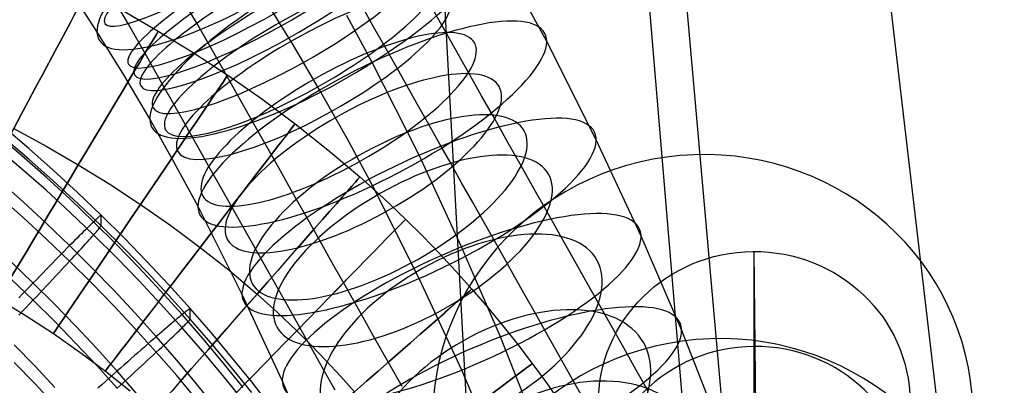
# Model space of a CAD drawing. Extents: x -1634 to -184, y -278 to 263.
# Tile 240 of 242: x -262 to -198, y 135 to 158. Entities that reach past the tile are written whole.
import ezdxf

# ---------------------------------------------------------------- set-up
doc = ezdxf.new("R2010")
doc.units = 0
doc.layers.add('PREDEFINITO', color=7, linetype='CONTINUOUS')

msp = doc.modelspace()

# ---------------------------------------------------------------- linework, layer by layer
at = {"layer": 'PREDEFINITO'}
for p, q in [((-224.95, 229.6, 5.078), (-214.599, 112.857, 515.816)), ((-237.397, 216.756, 5.078), (-230.854, 96.961, 512.392)), ((-212.386, 216.756, 5.078), (-198.344, 97.108, 511.767)), ((-224.833, 203.905, 5.078), (-214.599, 81.211, 508.344)), ((-256.556, 157.712, 713.651), (-258.385, 160.533, 714.594)), ((-243.976, 156.86, 726.536), (-245.83, 159.861, 727.538)), ((-227.703, 157.065, 713.417), (-229.429, 160.275, 714.489)), ((-254.601, 158.289, 685.644), (-255.351, 159.553, 685.886)), ((-250.152, 158.243, 699.068), (-250.999, 159.67, 699.341)), ((-238.808, 158.017, 679.891), (-239.526, 159.289, 680.301)), ((-234.432, 158.103, 693.441), (-235.271, 159.588, 693.88)), ((-254.894, 159.05, 299.36), (-252.621, 157.73, 299.36)), ((-238.895, 155.723, 699.8), (-240.519, 158.743, 700.808)), ((-253.49, 156.343, 685.242), (-254.601, 158.289, 685.644)), ((-248.875, 156.005, 698.605), (-250.152, 158.243, 699.068)), ((-238.095, 156.754, 679.45), (-238.808, 158.017, 679.891)), ((-233.576, 156.586, 692.952), (-234.432, 158.103, 693.441)), ((-254.832, 154.922, 712.72), (-256.556, 157.712, 713.651)), ((-252.621, 157.73, 299.36), (-250.38, 156.349, 299.359)), ((-242.186, 153.824, 725.522), (-243.976, 156.86, 726.536)), ((-237.387, 155.499, 678.978), (-238.095, 156.754, 679.45)), ((-224.524, 150.756, 711.313), (-227.703, 157.065, 713.417)), ((-252.367, 154.356, 684.766), (-253.49, 156.343, 685.242)), ((-250.38, 156.349, 299.359), (-248.164, 154.899, 299.359)), ((-232.725, 155.079, 692.425), (-233.576, 156.586, 692.952)), ((-247.546, 153.653, 698.043), (-248.875, 156.005, 698.605)), ((-235.894, 149.767, 697.813), (-238.895, 155.723, 699.8)), ((-236.684, 154.253, 678.474), (-237.387, 155.499, 678.978)), ((-253.165, 152.094, 711.775), (-254.832, 154.922, 712.72)), ((-248.164, 154.899, 299.359), (-245.986, 153.381, 299.359)), ((-231.88, 153.581, 691.862), (-232.725, 155.079, 692.425)), ((-251.623, 153.038, 684.41), (-252.367, 154.356, 684.766)), ((-235.969, 152.986, 677.927), (-236.684, 154.253, 678.474)), ((-246.666, 152.093, 697.621), (-247.546, 153.653, 698.043)), ((-240.504, 150.835, 724.524), (-242.186, 153.824, 725.522)), ((-231.041, 152.094, 691.261), (-231.88, 153.581, 691.862)), ((-250.883, 151.727, 684.021), (-251.623, 153.038, 684.41)), ((-245.986, 153.381, 299.359), (-243.842, 151.789, 299.359)), ((-235.26, 151.73, 677.347), (-235.969, 152.986, 677.927)), ((-251.594, 149.302, 710.843), (-253.165, 152.094, 711.775)), ((-250.126, 150.387, 683.589), (-250.883, 151.727, 684.021)), ((-245.789, 150.541, 697.161), (-246.666, 152.093, 697.621)), ((-243.842, 151.789, 299.359), (-241.74, 150.121, 299.359)), ((-234.558, 150.485, 676.736), (-235.26, 151.73, 677.347)), ((-230.188, 150.583, 690.607), (-231.041, 152.094, 691.261)), ((-261.391, 149.745, 434.373), (-262.984, 151.101, 434.342)), ((-260.935, 150.197, 430.681), (-262.539, 151.56, 430.65)), ((-261.891, 151.484, 289.36), (-259.808, 150.341, 289.36)), ((-261.89, 151.484, 309.36), (-259.808, 150.341, 309.36)), ((-260.935, 149.519, 400.688), (-262.539, 150.883, 400.657)), ((-249.374, 149.055, 683.124), (-250.126, 150.387, 683.589)), ((-244.894, 148.955, 696.65), (-245.789, 150.541, 697.161)), ((-238.881, 147.817, 723.517), (-240.504, 150.835, 724.524)), ((-233.862, 149.252, 676.093), (-234.558, 150.485, 676.736)), ((-229.342, 149.084, 689.916), (-230.188, 150.583, 690.607)), ((-221.649, 144.567, 709.249), (-224.524, 150.756, 711.313)), ((-261.391, 148.902, 397.02), (-262.984, 150.257, 396.99)), ((-259.824, 148.36, 434.404), (-261.391, 149.745, 434.373)), ((-259.358, 148.802, 430.712), (-260.935, 150.197, 430.681)), ((-259.808, 150.341, 289.36), (-257.754, 149.148, 289.36)), ((-259.808, 150.341, 309.36), (-257.753, 149.148, 309.36)), ((-241.74, 150.121, 299.359), (-239.683, 148.375, 299.358)), ((-233.163, 143.887, 695.853), (-235.894, 149.767, 697.813)), ((-259.358, 148.125, 400.72), (-260.935, 149.519, 400.688)), ((-257.754, 149.148, 289.36), (-255.739, 147.907, 289.36)), ((-257.753, 149.148, 309.36), (-255.739, 147.906, 309.36)), ((-250.074, 146.475, 709.9), (-251.594, 149.302, 710.843)), ((-233.159, 148.006, 675.404), (-233.862, 149.252, 676.093)), ((-228.504, 147.599, 689.186), (-229.342, 149.084, 689.916)), ((-259.824, 147.517, 397.052), (-261.391, 148.902, 397.02)), ((-257.808, 147.378, 430.744), (-259.358, 148.802, 430.712)), ((-248.628, 147.732, 682.626), (-249.374, 149.055, 683.124)), ((-244.004, 147.379, 696.099), (-244.894, 148.955, 696.65)), ((-261.3, 146.77, 437.831), (-262.834, 148.127, 437.8)), ((-258.284, 146.945, 434.436), (-259.824, 148.36, 434.404)), ((-257.808, 146.701, 400.752), (-259.358, 148.125, 400.72)), ((-255.739, 147.907, 289.36), (-253.76, 146.611, 289.359)), ((-255.739, 147.906, 309.36), (-253.759, 146.611, 309.359)), ((-239.683, 148.375, 299.358), (-238.203, 147.04, 299.358)), ((-232.464, 146.773, 674.684), (-233.159, 148.006, 675.404)), ((-258.284, 146.101, 397.083), (-259.824, 147.517, 397.052)), ((-256.286, 145.925, 430.777), (-257.808, 147.378, 430.744)), ((-247.886, 146.418, 682.095), (-248.628, 147.732, 682.626)), ((-243.121, 145.814, 695.51), (-244.004, 147.379, 696.099)), ((-235.882, 141.863, 721.531), (-238.881, 147.817, 723.517)), ((-227.674, 146.127, 688.42), (-228.504, 147.599, 689.186)), ((-261.3, 145.773, 393.7), (-262.834, 147.131, 393.669)), ((-259.792, 145.383, 437.862), (-261.3, 146.77, 437.831)), ((-256.771, 145.501, 434.468), (-258.284, 146.945, 434.436)), ((-256.286, 145.247, 400.785), (-257.808, 146.701, 400.752)), ((-253.76, 146.611, 289.359), (-251.824, 145.263, 289.359)), ((-253.759, 146.611, 309.359), (-251.823, 145.262, 309.359)), ((-238.203, 147.04, 299.358), (-236.757, 145.666, 299.358)), ((-231.777, 145.555, 673.931), (-232.464, 146.773, 674.684)), ((-256.771, 144.657, 397.116), (-258.284, 146.101, 397.083)), ((-256.29, 145.928, 431.118), (-256.302, 145.923, 431.46)), ((-256.286, 145.925, 430.777), (-256.29, 145.928, 431.118)), ((-254.816, 144.467, 430.81), (-256.286, 145.925, 430.777)), ((-256.286, 145.247, 400.785), (-256.286, 145.925, 430.777)), ((-247.252, 140.873, 708.031), (-250.074, 146.475, 709.9)), ((-247.133, 145.082, 681.518), (-247.886, 146.418, 682.095)), ((-226.836, 144.641, 687.598), (-227.674, 146.127, 688.42)), ((-259.792, 144.387, 393.731), (-261.3, 145.773, 393.7)), ((-258.31, 143.968, 437.894), (-259.792, 145.383, 437.862)), ((-256.956, 145.322, 435.086), (-257.061, 145.219, 435.395)), ((-256.858, 145.417, 434.773), (-256.956, 145.322, 435.086)), ((-256.768, 145.504, 434.456), (-256.858, 145.417, 434.773)), ((-255.31, 144.052, 434.501), (-256.771, 145.501, 434.468)), ((-256.685, 145.583, 434.134), (-256.768, 145.504, 434.456)), ((-256.61, 145.655, 433.809), (-256.685, 145.583, 434.134)), ((-256.542, 145.718, 433.48), (-256.61, 145.655, 433.809)), ((-256.482, 145.773, 433.149), (-256.542, 145.718, 433.48)), ((-256.43, 145.82, 432.814), (-256.482, 145.773, 433.149)), ((-256.386, 145.858, 432.478), (-256.43, 145.82, 432.814)), ((-256.35, 145.888, 432.14), (-256.386, 145.858, 432.478)), ((-256.322, 145.91, 431.8), (-256.35, 145.888, 432.14)), ((-256.302, 145.923, 431.46), (-256.322, 145.91, 431.8)), ((-242.243, 144.259, 694.882), (-243.121, 145.814, 695.51)), ((-236.757, 145.666, 299.358), (-235.66, 144.575, 299.358)), ((-231.099, 144.352, 673.148), (-231.777, 145.555, 673.931)), ((-257.551, 144.733, 436.572), (-257.69, 144.593, 436.851)), ((-257.418, 144.865, 436.287), (-257.551, 144.733, 436.572)), ((-257.292, 144.99, 435.995), (-257.418, 144.865, 436.287)), ((-257.173, 145.108, 435.698), (-257.292, 144.99, 435.995)), ((-257.061, 145.219, 435.395), (-257.173, 145.108, 435.698)), ((-256.858, 144.559, 396.815), (-256.768, 144.661, 397.129)), ((-256.768, 144.661, 397.129), (-256.685, 144.755, 397.446)), ((-256.685, 144.755, 397.446), (-256.61, 144.841, 397.768)), ((-256.61, 144.841, 397.768), (-256.542, 144.919, 398.094)), ((-256.542, 144.919, 398.094), (-256.482, 144.989, 398.422)), ((-256.482, 144.989, 398.422), (-256.43, 145.05, 398.754)), ((-256.43, 145.05, 398.754), (-256.386, 145.104, 399.088)), ((-256.386, 145.104, 399.088), (-256.35, 145.149, 399.425)), ((-256.35, 145.149, 399.425), (-256.322, 145.187, 399.763)), ((-256.322, 145.187, 399.763), (-256.302, 145.215, 400.103)), ((-256.302, 145.215, 400.103), (-256.29, 145.236, 400.443)), ((-256.29, 145.236, 400.443), (-256.286, 145.247, 400.785)), ((-254.816, 143.79, 400.818), (-256.286, 145.247, 400.785)), ((-251.824, 145.263, 289.359), (-249.931, 143.856, 289.359)), ((-251.823, 145.262, 309.359), (-249.929, 143.855, 309.359)), ((-246.385, 143.758, 680.907), (-247.133, 145.082, 681.518)), ((-258.31, 142.972, 393.763), (-259.792, 144.387, 393.731)), ((-258.146, 144.134, 437.645), (-258.31, 143.968, 437.894)), ((-257.988, 144.294, 437.387), (-258.146, 144.134, 437.645)), ((-257.836, 144.447, 437.123), (-257.988, 144.294, 437.387)), ((-257.69, 144.593, 436.851), (-257.836, 144.447, 437.123)), ((-257.418, 143.94, 395.328), (-257.292, 144.078, 395.614)), ((-257.292, 144.078, 395.614), (-257.173, 144.21, 395.906)), ((-257.173, 144.21, 395.906), (-257.061, 144.334, 396.204)), ((-257.061, 144.334, 396.204), (-256.956, 144.45, 396.507)), ((-256.956, 144.45, 396.507), (-256.858, 144.559, 396.815)), ((-255.31, 143.208, 397.149), (-256.771, 144.657, 397.116)), ((-253.877, 142.576, 434.535), (-255.31, 144.052, 434.501)), ((-253.373, 142.982, 430.843), (-254.816, 144.467, 430.81)), ((-241.351, 142.679, 694.199), (-242.243, 144.259, 694.882)), ((-235.66, 144.575, 299.358), (-234.587, 143.464, 299.357)), ((-230.417, 143.143, 672.319), (-231.099, 144.352, 673.148)), ((-226.006, 143.17, 686.739), (-226.836, 144.641, 687.598)), ((-219.043, 138.526, 707.237), (-221.649, 144.567, 709.249)), ((-258.835, 143.435, 438.592), (-259.021, 143.245, 438.807)), ((-258.655, 143.618, 438.368), (-258.835, 143.435, 438.592)), ((-258.48, 143.796, 438.135), (-258.655, 143.618, 438.368)), ((-258.31, 143.968, 437.894), (-258.48, 143.796, 438.135)), ((-256.879, 142.549, 437.926), (-258.31, 143.968, 437.894)), ((-257.988, 143.32, 394.255), (-257.836, 143.485, 394.512)), ((-257.836, 143.485, 394.512), (-257.69, 143.643, 394.777)), ((-257.69, 143.643, 394.777), (-257.551, 143.795, 395.049)), ((-257.551, 143.795, 395.049), (-257.418, 143.94, 395.328)), ((-253.373, 142.304, 400.851), (-254.816, 143.79, 400.818)), ((-249.931, 143.856, 289.359), (-248.083, 142.391, 289.359)), ((-249.929, 143.855, 309.359), (-248.082, 142.39, 309.359)), ((-245.645, 142.446, 680.262), (-246.385, 143.758, 680.907)), ((-234.587, 143.464, 299.357), (-233.537, 142.334, 299.357)), ((-230.67, 138.108, 693.928), (-233.163, 143.887, 695.853)), ((-214.274, 131.415, 526.652), (-214.388, 143.591, 478.158)), ((-214.388, 124.193, 473.287), (-214.388, 143.591, 478.158)), ((-260.653, 141.569, 440.176), (-262.087, 142.94, 440.145)), ((-259.406, 142.851, 439.21), (-259.606, 142.647, 439.397)), ((-259.211, 143.051, 439.014), (-259.406, 142.851, 439.21)), ((-259.021, 143.245, 438.807), (-259.211, 143.051, 439.014)), ((-258.655, 142.601, 393.305), (-258.48, 142.789, 393.53)), ((-258.48, 142.789, 393.53), (-258.31, 142.972, 393.763)), ((-258.31, 142.972, 393.763), (-258.146, 143.149, 394.005)), ((-256.879, 141.552, 393.795), (-258.31, 142.972, 393.763)), ((-258.146, 143.149, 394.005), (-257.988, 143.32, 394.255)), ((-253.877, 141.733, 397.182), (-255.31, 143.208, 397.149)), ((-251.958, 141.47, 430.878), (-253.373, 142.982, 430.843)), ((-229.746, 141.951, 671.458), (-230.417, 143.143, 672.319)), ((-225.187, 141.717, 685.841), (-226.006, 143.17, 686.739)), ((-260.017, 142.224, 439.742), (-260.229, 142.007, 439.898)), ((-259.81, 142.438, 439.574), (-260.017, 142.224, 439.742)), ((-259.606, 142.647, 439.397), (-259.81, 142.438, 439.574)), ((-259.211, 142.005, 392.686), (-259.021, 142.208, 392.883)), ((-259.021, 142.208, 392.883), (-258.835, 142.407, 393.09)), ((-258.835, 142.407, 393.09), (-258.655, 142.601, 393.305)), ((-255.475, 141.103, 437.959), (-256.879, 142.549, 437.926)), ((-252.471, 141.074, 434.568), (-253.877, 142.576, 434.535)), ((-251.958, 140.792, 400.885), (-253.373, 142.304, 400.851)), ((-248.083, 142.391, 289.359), (-246.286, 140.865, 289.359)), ((-248.082, 142.39, 309.359), (-246.284, 140.863, 309.359)), ((-244.912, 141.146, 679.585), (-245.645, 142.446, 680.262)), ((-240.467, 141.112, 693.476), (-241.351, 142.679, 694.199)), ((-233.537, 142.334, 299.357), (-232.511, 141.186, 299.357)), ((-260.653, 140.472, 391.592), (-262.087, 141.843, 391.561)), ((-260.661, 141.56, 440.181), (-260.882, 141.332, 440.306)), ((-260.443, 141.785, 440.045), (-260.661, 141.56, 440.181)), ((-259.268, 140.194, 440.207), (-260.653, 141.569, 440.176)), ((-260.229, 142.007, 439.898), (-260.443, 141.785, 440.045)), ((-259.81, 141.367, 392.154), (-259.606, 141.584, 392.321)), ((-259.606, 141.584, 392.321), (-259.406, 141.796, 392.499)), ((-259.406, 141.796, 392.499), (-259.211, 142.005, 392.686)), ((-255.475, 140.106, 393.828), (-256.879, 141.552, 393.795)), ((-252.471, 140.23, 397.216), (-253.877, 141.733, 397.182)), ((-233.153, 135.987, 719.572), (-235.882, 141.863, 721.531)), ((-229.084, 140.777, 670.567), (-229.746, 141.951, 671.458)), ((-224.378, 140.282, 684.907), (-225.187, 141.717, 685.841)), ((-261.106, 141.101, 440.42), (-261.332, 140.867, 440.523)), ((-260.882, 141.332, 440.306), (-261.106, 141.101, 440.42)), ((-260.443, 140.694, 391.713), (-260.229, 140.922, 391.849)), ((-260.229, 140.922, 391.849), (-260.017, 141.146, 391.996)), ((-260.017, 141.146, 391.996), (-259.81, 141.367, 392.154)), ((-254.098, 139.63, 437.992), (-255.475, 141.103, 437.959)), ((-251.093, 139.545, 434.603), (-252.471, 141.074, 434.568)), ((-250.572, 139.932, 430.912), (-251.958, 141.47, 430.878)), ((-244.667, 135.307, 706.175), (-247.252, 140.873, 708.031)), ((-244.17, 139.832, 678.859), (-244.912, 141.146, 679.585)), ((-239.591, 139.559, 692.713), (-240.467, 141.112, 693.476)), ((-232.511, 141.186, 299.357), (-231.505, 140.016, 299.357)), ((-262.886, 140.565, 299.36), (-261.098, 139.464, 299.36)), ((-261.332, 140.867, 440.523), (-261.56, 140.63, 440.615)), ((-260.882, 140.229, 391.473), (-260.661, 140.463, 391.588)), ((-260.661, 140.463, 391.588), (-260.443, 140.694, 391.713)), ((-259.268, 139.097, 391.623), (-260.653, 140.472, 391.592)), ((-250.572, 139.254, 400.92), (-251.958, 140.792, 400.885)), ((-246.286, 140.865, 289.359), (-244.998, 139.702, 289.358)), ((-246.284, 140.863, 309.359), (-244.995, 139.701, 309.358)), ((-228.432, 139.62, 669.644), (-229.084, 140.777, 670.567)), ((-223.565, 138.841, 683.918), (-224.378, 140.282, 684.907)), ((-261.56, 139.514, 391.196), (-261.332, 139.755, 391.277)), ((-261.332, 139.755, 391.277), (-261.106, 139.993, 391.37)), ((-261.106, 139.993, 391.37), (-260.882, 140.229, 391.473)), ((-257.908, 138.793, 440.238), (-259.268, 140.194, 440.207)), ((-254.098, 138.634, 393.861), (-255.475, 140.106, 393.828)), ((-252.748, 138.132, 438.026), (-254.098, 139.63, 437.992)), ((-251.093, 138.702, 397.251), (-252.471, 140.23, 397.216)), ((-251.001, 139.621, 434.269), (-251.09, 139.548, 434.59)), ((-250.92, 139.687, 433.944), (-251.001, 139.621, 434.269)), ((-250.847, 139.745, 433.615), (-250.92, 139.687, 433.944)), ((-250.783, 139.795, 433.284), (-250.847, 139.745, 433.615)), ((-250.727, 139.838, 432.949), (-250.783, 139.795, 433.284)), ((-250.68, 139.873, 432.613), (-250.727, 139.838, 432.949)), ((-250.641, 139.9, 432.275), (-250.68, 139.873, 432.613)), ((-250.611, 139.92, 431.935), (-250.641, 139.9, 432.275)), ((-250.589, 139.931, 431.595), (-250.611, 139.92, 431.935)), ((-250.576, 139.935, 431.254), (-250.589, 139.931, 431.595)), ((-250.572, 139.932, 430.912), (-250.576, 139.935, 431.254)), ((-249.23, 138.387, 430.947), (-250.572, 139.932, 430.912)), ((-250.572, 139.254, 400.92), (-250.572, 139.932, 430.912)), ((-244.998, 139.702, 289.358), (-243.74, 138.507, 289.358)), ((-244.995, 139.701, 309.358), (-243.737, 138.506, 309.358)), ((-243.438, 138.532, 678.099), (-244.17, 139.832, 678.859)), ((-231.505, 140.016, 299.357), (-230.523, 138.829, 299.356)), ((-227.782, 138.467, 668.679), (-228.432, 139.62, 669.644)), ((-261.098, 139.464, 299.36), (-259.354, 138.323, 299.36)), ((-257.908, 137.696, 391.655), (-259.268, 139.097, 391.623)), ((-251.653, 139.075, 436.129), (-251.789, 138.96, 436.42)), ((-251.525, 139.184, 435.831), (-251.653, 139.075, 436.129)), ((-251.405, 139.286, 435.529), (-251.525, 139.184, 435.831)), ((-251.292, 139.38, 435.221), (-251.405, 139.286, 435.529)), ((-251.187, 139.468, 434.908), (-251.292, 139.38, 435.221)), ((-251.09, 139.548, 434.59), (-251.187, 139.468, 434.908)), ((-249.76, 138.01, 434.638), (-251.093, 139.545, 434.603)), ((-250.847, 138.945, 398.228), (-250.783, 139.011, 398.557)), ((-250.783, 139.011, 398.557), (-250.727, 139.069, 398.889)), ((-250.727, 139.069, 398.889), (-250.68, 139.119, 399.224)), ((-250.68, 139.119, 399.224), (-250.641, 139.161, 399.56)), ((-250.641, 139.161, 399.56), (-250.611, 139.196, 399.898)), ((-250.611, 139.196, 399.898), (-250.589, 139.223, 400.238)), ((-250.589, 139.223, 400.238), (-250.576, 139.243, 400.579)), ((-250.576, 139.243, 400.579), (-250.572, 139.254, 400.92)), ((-249.23, 137.71, 400.955), (-250.572, 139.254, 400.92)), ((-238.724, 138.021, 691.911), (-239.591, 139.559, 692.713)), ((-256.575, 137.367, 440.271), (-257.908, 138.793, 440.238)), ((-252.748, 137.136, 393.895), (-254.098, 138.634, 393.861)), ((-252.402, 138.433, 437.52), (-252.572, 138.285, 437.777)), ((-252.238, 138.574, 437.255), (-252.402, 138.433, 437.52)), ((-252.082, 138.709, 436.984), (-252.238, 138.574, 437.255)), ((-251.932, 138.838, 436.705), (-252.082, 138.709, 436.984)), ((-251.789, 138.96, 436.42), (-251.932, 138.838, 436.705)), ((-251.525, 138.285, 396.04), (-251.405, 138.401, 396.338)), ((-251.405, 138.401, 396.338), (-251.292, 138.509, 396.641)), ((-251.292, 138.509, 396.641), (-251.187, 138.611, 396.95)), ((-251.187, 138.611, 396.95), (-251.09, 138.705, 397.263)), ((-249.76, 137.167, 397.285), (-251.093, 138.702, 397.251)), ((-251.09, 138.705, 397.263), (-251.001, 138.793, 397.581)), ((-251.001, 138.793, 397.581), (-250.92, 138.873, 397.903)), ((-250.92, 138.873, 397.903), (-250.847, 138.945, 398.228)), ((-247.916, 136.818, 430.983), (-249.23, 138.387, 430.947)), ((-243.74, 138.507, 289.358), (-242.784, 137.557, 289.358)), ((-243.737, 138.506, 309.358), (-242.782, 137.555, 309.358)), ((-242.714, 137.248, 677.306), (-243.438, 138.532, 678.099)), ((-230.523, 138.829, 299.356), (-229.565, 137.624, 299.356)), ((-227.144, 137.333, 667.683), (-227.782, 138.467, 668.679)), ((-222.764, 137.419, 682.892), (-223.565, 138.841, 683.918)), ((-214.488, 127.005, 703.404), (-219.043, 138.526, 707.237)), ((-259.354, 138.323, 299.36), (-257.662, 137.143, 299.359)), ((-253.119, 137.809, 438.499), (-253.313, 137.639, 438.723)), ((-252.931, 137.973, 438.267), (-253.119, 137.809, 438.499)), ((-252.748, 138.132, 438.026), (-252.931, 137.973, 438.267)), ((-252.572, 138.285, 437.777), (-252.748, 138.132, 438.026)), ((-251.442, 136.628, 438.06), (-252.748, 138.132, 438.026)), ((-252.238, 137.612, 394.645), (-252.082, 137.759, 394.91)), ((-252.082, 137.759, 394.91), (-251.932, 137.9, 395.182)), ((-251.932, 137.9, 395.182), (-251.789, 138.035, 395.462)), ((-251.789, 138.035, 395.462), (-251.653, 138.163, 395.748)), ((-251.653, 138.163, 395.748), (-251.525, 138.285, 396.04)), ((-248.455, 136.451, 434.673), (-249.76, 138.01, 434.638)), ((-237.847, 136.467, 691.053), (-238.724, 138.021, 691.911)), ((-226.259, 126.95, 690.215), (-230.67, 138.108, 693.928)), ((-260.55, 136.247, 440.998), (-261.861, 137.599, 440.968)), ((-256.575, 136.27, 391.687), (-257.908, 137.696, 391.655)), ((-257.662, 137.143, 299.359), (-256.018, 135.922, 299.359)), ((-255.268, 135.915, 440.303), (-256.575, 137.367, 440.271)), ((-253.927, 137.1, 439.34), (-254.142, 136.911, 439.527)), ((-253.717, 137.285, 439.144), (-253.927, 137.1, 439.34)), ((-253.513, 137.465, 438.938), (-253.717, 137.285, 439.144)), ((-253.313, 137.639, 438.723), (-253.513, 137.465, 438.938)), ((-252.931, 136.966, 393.662), (-252.748, 137.136, 393.895)), ((-252.748, 137.136, 393.895), (-252.572, 137.3, 394.137)), ((-251.442, 135.631, 393.929), (-252.748, 137.136, 393.895)), ((-252.572, 137.3, 394.137), (-252.402, 137.459, 394.387)), ((-252.402, 137.459, 394.387), (-252.238, 137.612, 394.645)), ((-248.455, 135.608, 397.32), (-249.76, 137.167, 397.285)), ((-247.916, 136.141, 400.99), (-249.23, 137.71, 400.955)), ((-242.784, 137.557, 289.358), (-241.848, 136.588, 289.358)), ((-242.782, 137.555, 309.358), (-241.845, 136.586, 309.358)), ((-241.998, 135.98, 676.48), (-242.714, 137.248, 677.306)), ((-229.565, 137.624, 299.356), (-228.63, 136.402, 299.356)), ((-226.517, 136.22, 666.657), (-227.144, 137.333, 667.683)), ((-221.975, 136.019, 681.828), (-222.764, 137.419, 682.892)), ((-260.55, 135.118, 391.011), (-261.861, 136.47, 390.98)), ((-254.584, 136.521, 439.87), (-254.811, 136.32, 440.027)), ((-254.361, 136.718, 439.704), (-254.584, 136.521, 439.87)), ((-254.142, 136.911, 439.527), (-254.361, 136.718, 439.704)), ((-253.513, 136.428, 393.014), (-253.313, 136.612, 393.221)), ((-253.313, 136.612, 393.221), (-253.119, 136.792, 393.437)), ((-253.119, 136.792, 393.437), (-252.931, 136.966, 393.662)), ((-250.163, 135.099, 438.094), (-251.442, 136.628, 438.06)), ((-247.178, 134.869, 434.709), (-248.455, 136.451, 434.673)), ((-246.631, 135.226, 431.019), (-247.916, 136.818, 430.983)), ((-241.848, 136.588, 289.358), (-240.93, 135.6, 289.357)), ((-241.845, 136.586, 309.358), (-240.928, 135.599, 309.357)), ((-236.98, 134.929, 690.154), (-237.847, 136.467, 691.053)), ((-259.264, 134.87, 441.029), (-260.55, 136.247, 440.998)), ((-255.268, 134.818, 391.72), (-256.575, 136.27, 391.687)), ((-256.018, 135.922, 299.359), (-254.425, 134.659, 299.359)), ((-255.277, 135.907, 440.308), (-255.514, 135.696, 440.433)), ((-255.042, 136.115, 440.173), (-255.277, 135.907, 440.308)), ((-254.002, 134.457, 440.336), (-255.268, 135.915, 440.303)), ((-254.811, 136.32, 440.027), (-255.042, 136.115, 440.173)), ((-254.361, 135.647, 392.283), (-254.142, 135.848, 392.451)), ((-254.142, 135.848, 392.451), (-253.927, 136.046, 392.629)), ((-253.927, 136.046, 392.629), (-253.717, 136.239, 392.816)), ((-253.717, 136.239, 392.816), (-253.513, 136.428, 393.014)), ((-246.631, 134.549, 401.026), (-247.916, 136.141, 400.99)), ((-241.28, 134.706, 675.606), (-241.998, 135.98, 676.48)), ((-230.661, 130.213, 717.648), (-233.153, 135.987, 719.572)), ((-228.63, 136.402, 299.356), (-227.72, 135.164, 299.356)), ((-225.902, 135.128, 665.602), (-226.517, 136.22, 666.657)), ((-221.198, 134.64, 680.729), (-221.975, 136.019, 681.828)), ((-255.998, 135.265, 440.649), (-256.244, 135.046, 440.741)), ((-255.755, 135.482, 440.547), (-255.998, 135.265, 440.649)), ((-255.514, 135.696, 440.433), (-255.755, 135.482, 440.547)), ((-255.042, 135.024, 391.841), (-254.811, 135.235, 391.978)), ((-254.811, 135.235, 391.978), (-254.584, 135.443, 392.125)), ((-254.584, 135.443, 392.125), (-254.361, 135.647, 392.283)), ((-250.163, 134.103, 393.963), (-251.442, 135.631, 393.929)), ((-247.178, 134.025, 397.356), (-248.455, 135.608, 397.32)), ((-245.374, 133.611, 431.055), (-246.631, 135.226, 431.019)), ((-242.288, 129.794, 704.339), (-244.667, 135.307, 706.175)), ((-240.93, 135.6, 289.357), (-240.032, 134.595, 289.357)), ((-240.928, 135.599, 309.357), (-240.03, 134.594, 309.357)), ((-259.264, 133.741, 391.042), (-260.55, 135.118, 391.011)), ((-256.244, 135.046, 440.741), (-256.491, 134.825, 440.821)), ((-255.277, 134.81, 391.715), (-255.042, 135.024, 391.841)), ((-248.911, 133.548, 438.129), (-250.163, 135.099, 438.094)), ((-227.72, 135.164, 299.356), (-226.833, 133.911, 299.356)), ((-225.293, 134.047, 664.508), (-225.902, 135.128, 665.602))]:
    msp.add_line(p, q, dxfattribs=at)
at = {"layer": 'PREDEFINITO', "extrusion": (0.514623, -0.813262, -0.271602)}
msp.add_circle((-120.143, 615.476, -454.12), 12.5, dxfattribs=at)
at = {"layer": 'PREDEFINITO', "extrusion": (0.510466, -0.845313, -0.157704)}
msp.add_circle((-127.402, 639.867, -373.386), 10, dxfattribs=at)
at = {"layer": 'PREDEFINITO', "extrusion": (0.485715, -0.855412, -0.179863)}
msp.add_circle((-134.506, 631.984, -380.878), 10, dxfattribs=at)
at = {"layer": 'PREDEFINITO', "extrusion": (0.482962, -0.855128, -0.188423)}
msp.add_circle((-135.105, 628.706, -385.235), 10, dxfattribs=at)
at = {"layer": 'PREDEFINITO', "extrusion": (0.4792, -0.832536, -0.277941)}
msp.add_circle((-131.197, 613.957, -445.772), 12.5, dxfattribs=at)
at = {"layer": 'PREDEFINITO', "extrusion": (0.481893, -0.853415, -0.19865)}
msp.add_circle((-135.128, 624.663, -390.927), 10, dxfattribs=at)
at = {"layer": 'PREDEFINITO', "extrusion": (0.479756, -0.849581, -0.219196)}
msp.add_circle((-135.122, 616.329, -402.31), 10, dxfattribs=at)
at = {"layer": 'PREDEFINITO', "extrusion": (0.477355, -0.845416, -0.239592)}
msp.add_circle((-135.133, 607.782, -413.474), 10, dxfattribs=at)
at = {"layer": 'PREDEFINITO', "extrusion": (0.474746, -0.840877, -0.259888)}
msp.add_circle((-135.144, 599.002, -424.458), 10, dxfattribs=at)
at = {"layer": 'PREDEFINITO', "extrusion": (0.882327, -0.470637, -1.17554e-05)}
msp.add_circle((10.402, 299.356, -302.37), 10, dxfattribs=at)
at = {"layer": 'PREDEFINITO', "extrusion": (0.446336, -0.848852, -0.283259)}
msp.add_circle((-140.807, 612.969, -437.038), 12.5, dxfattribs=at)
at = {"layer": 'PREDEFINITO', "extrusion": (0.468725, -0.830398, -0.301225)}
msp.add_circle((-135.168, 580.248, -446.437), 10, dxfattribs=at)
at = {"layer": 'PREDEFINITO', "extrusion": (0.858248, -0.513236, -3.22054e-05)}
msp.add_circle((-4.283, 299.35, -297.774), 10, dxfattribs=at)
at = {"layer": 'PREDEFINITO', "extrusion": (0.461838, -0.81838, -0.341993)}
msp.add_circle((-135.192, 560.57, -467.581), 10, dxfattribs=at)
at = {"layer": 'PREDEFINITO', "extrusion": (0.828828, -0.559503, -5.80682e-05)}
msp.add_circle((-20.464, 299.342, -292.37), 10, dxfattribs=at)
at = {"layer": 'PREDEFINITO', "extrusion": (0.416538, -0.86242, -0.287625)}
msp.add_circle((-148.993, 612.41, -428.129), 12.5, dxfattribs=at)
at = {"layer": 'PREDEFINITO', "extrusion": (0.453896, -0.804496, -0.383098)}
msp.add_circle((-135.216, 539.488, -488.34), 10, dxfattribs=at)
at = {"layer": 'PREDEFINITO', "extrusion": (0.793337, -0.608782, -8.92492e-05)}
msp.add_circle((-38.027, 299.334, -285.882), 10, dxfattribs=at)
at = {"layer": 'PREDEFINITO', "extrusion": (0.445075, -0.789055, -0.423438)}
msp.add_circle((-135.242, 517.523, -508.138), 10, dxfattribs=at)
at = {"layer": 'PREDEFINITO', "extrusion": (-0.019754, 0.229771, -0.973044)}
for centre, radius in [((205.499, 230.053, -315.479), 17.338), ((205.499, 230.053, -367.567), 17.5)]:
    msp.add_circle(centre, radius, dxfattribs=at)
at = {"layer": 'PREDEFINITO', "extrusion": (0.751124, -0.660161, -0.000125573)}
msp.add_circle((-56.781, 299.324, -278.021), 10, dxfattribs=at)
at = {"layer": 'PREDEFINITO', "extrusion": (0.390279, -0.873463, -0.29111)}
msp.add_circle((-155.788, 612.179, -419.248), 12.5, dxfattribs=at)
at = {"layer": 'PREDEFINITO', "extrusion": (0.715961, -0.69814, -0.000151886)}
msp.add_circle((-70.998, 299.317, -271.25), 10, dxfattribs=at)
at = {"layer": 'PREDEFINITO', "extrusion": (0.424413, -0.752825, -0.503119)}
msp.add_circle((-135.296, 470.113, -545.426), 10, dxfattribs=at)
at = {"layer": 'PREDEFINITO', "extrusion": (0.002292, -0.243516, 0.969894)}
msp.add_circle((-213.119, 247.663, 428.304), 10, dxfattribs=at)
at = {"layer": 'PREDEFINITO', "extrusion": (0.659102, -0.752054, -0.000150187)}
msp.add_circle((-91.805, 299.318, -259.472), 10, dxfattribs=at)
at = {"layer": 'PREDEFINITO', "extrusion": (0.368012, -0.882191, -0.29378)}
msp.add_circle((-161.233, 612.179, -410.589), 12.5, dxfattribs=at)
at = {"layer": 'PREDEFINITO', "extrusion": (0.399902, -0.709775, -0.579913)}
msp.add_circle((-135.356, 418.709, -578.784), 10, dxfattribs=at)
at = {"layer": 'PREDEFINITO', "extrusion": (-0.002292, 0.243516, -0.969894)}
msp.add_circle((213.119, 247.663, -453.304), 10, dxfattribs=at)
at = {"layer": 'PREDEFINITO', "extrusion": (0.600179, -0.799865, -8.98683e-05)}
msp.add_circle((-111.008, 299.334, -246.349), 10, dxfattribs=at)
at = {"layer": 'PREDEFINITO', "extrusion": (0.371701, -0.660182, -0.652685)}
msp.add_circle((-135.423, 363.824, -607.605), 10, dxfattribs=at)

doc.saveas('drawing.dxf')
